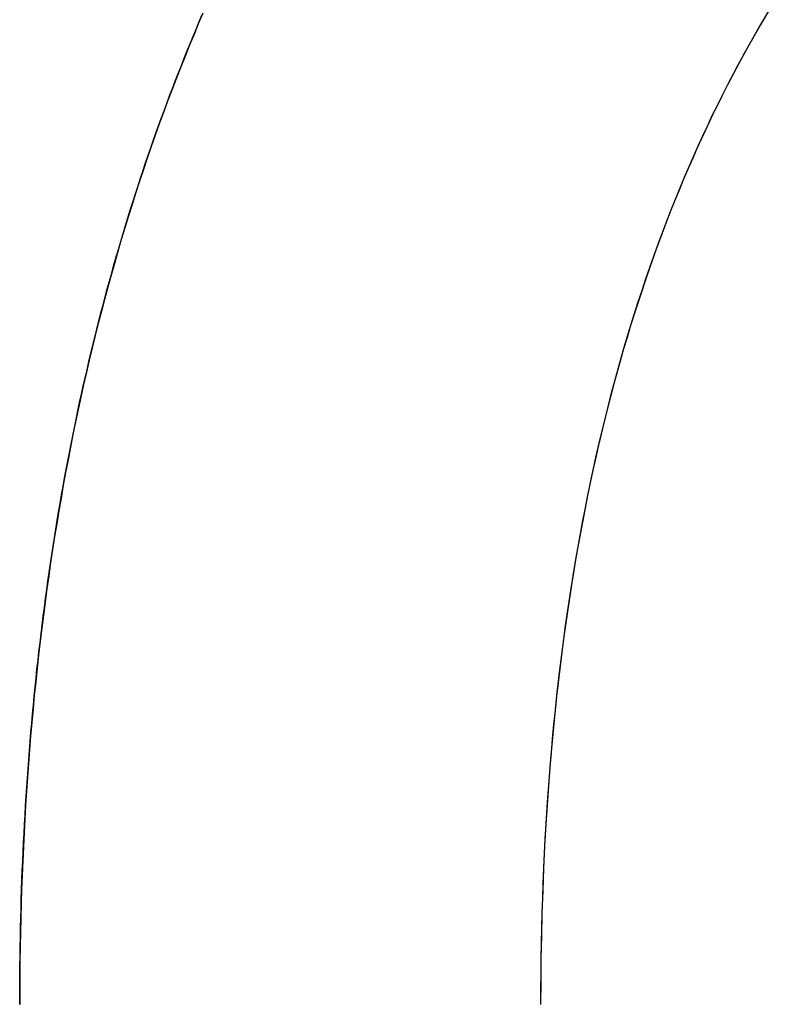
# Model space of a CAD drawing. Extents: x -3.81 to 3.81, y -1.89 to 1.9.
# Tile 137 of 149: x 0.7178 to 0.7386, y 1.2152 to 1.2426. Entities that reach past the tile are written whole.
import ezdxf

# ---------------------------------------------------------------- set-up
doc = ezdxf.new("R2010")
doc.units = 0
doc.layers.get('0').update_dxf_attribs({"linetype": 'CONTINUOUS'})

# ---------------------------------------------------------------- blocks, each defined once
blk = doc.blocks.new('*U1')
for p, q in [((0.71777, 1.215173, 4.21), (0.71777, 1.215173, 4.2098)), ((0.71777, 1.215173, 4.21), (0.71777, 1.215173, 4.2098)), ((0.732256, 1.215173, 4.21), (0.732256, 1.215173, 4.2098)), ((0.732256, 1.215173, 4.21), (0.732256, 1.215173, 4.2098))]:
    blk.add_line(p, q)
for points in [[(0.738503, 1.24264, 4.21), (0.738346, 1.24238, 4.21), (0.73819, 1.24211, 4.21), (0.738037, 1.24183, 4.21), (0.737886, 1.24156, 4.21), (0.737737, 1.24129, 4.21), (0.73759, 1.24101, 4.21), (0.737445, 1.24073, 4.21), (0.737302, 1.24045, 4.21), (0.737161, 1.24016, 4.21), (0.737021, 1.23988, 4.21), (0.736884, 1.23959, 4.21), (0.736749, 1.2393, 4.21), (0.736616, 1.23901, 4.21), (0.736485, 1.23871, 4.21), (0.736356, 1.23842, 4.21), (0.736229, 1.23812, 4.21), (0.736104, 1.23782, 4.21), (0.73598, 1.23751, 4.21), (0.735859, 1.23721, 4.21), (0.73574, 1.2369, 4.21), (0.735623, 1.23659, 4.21), (0.735508, 1.23628, 4.21), (0.735395, 1.23597, 4.21), (0.735284, 1.23566, 4.21), (0.735175, 1.23534, 4.21), (0.735068, 1.23502, 4.21), (0.734963, 1.2347, 4.21), (0.734859, 1.23438, 4.21), (0.734758, 1.23405, 4.21), (0.734659, 1.23372, 4.21), (0.734562, 1.2334, 4.21), (0.734467, 1.23306, 4.21), (0.734374, 1.23273, 4.21), (0.734283, 1.2324, 4.21), (0.734194, 1.23206, 4.21), (0.734107, 1.23172, 4.21), (0.734022, 1.23138, 4.21), (0.733939, 1.23103, 4.21), (0.733858, 1.23069, 4.21), (0.733778, 1.23034, 4.21), (0.733701, 1.22999, 4.21), (0.733626, 1.22964, 4.21), (0.733553, 1.22928, 4.21), (0.733482, 1.22893, 4.21), (0.733413, 1.22857, 4.21), (0.733346, 1.22821, 4.21), (0.733281, 1.22785, 4.21), (0.733218, 1.22748, 4.21), (0.733157, 1.22712, 4.21), (0.733098, 1.22675, 4.21), (0.733041, 1.22638, 4.21), (0.732986, 1.22601, 4.21), (0.732933, 1.22563, 4.21), (0.732882, 1.22526, 4.21), (0.732833, 1.22488, 4.21), (0.732786, 1.2245, 4.21), (0.73274, 1.22411, 4.21), (0.732697, 1.22373, 4.21), (0.732656, 1.22334, 4.21), (0.732617, 1.22295, 4.21), (0.73258, 1.22256, 4.21), (0.732545, 1.22217, 4.21), (0.732512, 1.22177, 4.21), (0.732481, 1.22138, 4.21), (0.732452, 1.22098, 4.21), (0.732425, 1.22058, 4.21), (0.7324, 1.22017, 4.21), (0.732377, 1.21977, 4.21), (0.732356, 1.21936, 4.21), (0.732337, 1.21895, 4.21), (0.73232, 1.21854, 4.21), (0.732305, 1.21813, 4.21), (0.732292, 1.21771, 4.21), (0.732281, 1.21729, 4.21), (0.732272, 1.21687, 4.21), (0.732265, 1.21645, 4.21), (0.73226, 1.21603, 4.21), (0.732257, 1.2156, 4.21), (0.732256, 1.21517, 4.21)], [(0.738615, 1.24283, 4.2098), (0.738378, 1.24243, 4.2098), (0.738144, 1.24203, 4.2098), (0.737916, 1.24162, 4.2098), (0.737692, 1.2412, 4.2098), (0.737472, 1.24078, 4.2098), (0.737257, 1.24036, 4.2098), (0.737046, 1.23993, 4.2098), (0.73684, 1.23949, 4.2098), (0.736639, 1.23906, 4.2098), (0.736442, 1.23861, 4.2098), (0.73625, 1.23817, 4.2098), (0.736062, 1.23771, 4.2098), (0.735878, 1.23726, 4.2098), (0.735699, 1.2368, 4.2098), (0.735525, 1.23633, 4.2098), (0.735355, 1.23586, 4.2098), (0.73519, 1.23538, 4.2098), (0.735029, 1.2349, 4.2098), (0.734873, 1.23442, 4.2098), (0.734721, 1.23393, 4.2098), (0.734574, 1.23344, 4.2098), (0.734432, 1.23294, 4.2098), (0.734294, 1.23243, 4.2098), (0.73416, 1.23193, 4.2098), (0.734031, 1.23141, 4.2098), (0.733906, 1.2309, 4.2098), (0.733786, 1.23038, 4.2098), (0.733671, 1.22985, 4.2098), (0.73356, 1.22932, 4.2098), (0.733454, 1.22878, 4.2098), (0.733352, 1.22824, 4.2098), (0.733254, 1.2277, 4.2098), (0.733162, 1.22715, 4.2098), (0.733073, 1.22659, 4.2098), (0.73299, 1.22603, 4.2098), (0.73291, 1.22547, 4.2098), (0.732836, 1.2249, 4.2098), (0.732765, 1.22433, 4.2098), (0.7327, 1.22375, 4.2098), (0.732639, 1.22317, 4.2098), (0.732582, 1.22258, 4.2098), (0.73253, 1.22199, 4.2098), (0.732482, 1.22139, 4.2098), (0.732439, 1.22079, 4.2098), (0.732401, 1.22019, 4.2098), (0.732367, 1.21958, 4.2098), (0.732338, 1.21896, 4.2098), (0.732313, 1.21834, 4.2098), (0.732292, 1.21772, 4.2098), (0.732276, 1.21709, 4.2098), (0.732265, 1.21645, 4.2098), (0.732258, 1.21582, 4.2098), (0.732256, 1.21517, 4.2098)], [(0.738615, 1.24283, 4.2098), (0.738378, 1.24243, 4.2098), (0.738144, 1.24203, 4.2098), (0.737916, 1.24162, 4.2098), (0.737692, 1.2412, 4.2098), (0.737472, 1.24078, 4.2098), (0.737257, 1.24036, 4.2098), (0.737046, 1.23993, 4.2098), (0.73684, 1.23949, 4.2098), (0.736639, 1.23906, 4.2098), (0.736442, 1.23861, 4.2098), (0.73625, 1.23817, 4.2098), (0.736062, 1.23771, 4.2098), (0.735878, 1.23726, 4.2098), (0.735699, 1.2368, 4.2098), (0.735525, 1.23633, 4.2098), (0.735355, 1.23586, 4.2098), (0.73519, 1.23538, 4.2098), (0.735029, 1.2349, 4.2098), (0.734873, 1.23442, 4.2098), (0.734721, 1.23393, 4.2098), (0.734574, 1.23344, 4.2098), (0.734432, 1.23294, 4.2098), (0.734294, 1.23243, 4.2098), (0.73416, 1.23193, 4.2098), (0.734031, 1.23141, 4.2098), (0.733906, 1.2309, 4.2098), (0.733786, 1.23038, 4.2098), (0.733671, 1.22985, 4.2098), (0.73356, 1.22932, 4.2098), (0.733454, 1.22878, 4.2098), (0.733352, 1.22824, 4.2098), (0.733254, 1.2277, 4.2098), (0.733162, 1.22715, 4.2098), (0.733073, 1.22659, 4.2098), (0.73299, 1.22603, 4.2098), (0.73291, 1.22547, 4.2098), (0.732836, 1.2249, 4.2098), (0.732765, 1.22433, 4.2098), (0.7327, 1.22375, 4.2098), (0.732639, 1.22317, 4.2098), (0.732582, 1.22258, 4.2098), (0.73253, 1.22199, 4.2098), (0.732482, 1.22139, 4.2098), (0.732439, 1.22079, 4.2098), (0.732401, 1.22019, 4.2098), (0.732367, 1.21958, 4.2098), (0.732338, 1.21896, 4.2098), (0.732313, 1.21834, 4.2098), (0.732292, 1.21772, 4.2098), (0.732276, 1.21709, 4.2098), (0.732265, 1.21645, 4.2098), (0.732258, 1.21582, 4.2098), (0.732256, 1.21517, 4.2098)], [(0.738503, 1.24264, 4.21), (0.738346, 1.24238, 4.21), (0.73819, 1.24211, 4.21), (0.738037, 1.24183, 4.21), (0.737886, 1.24156, 4.21), (0.737737, 1.24129, 4.21), (0.73759, 1.24101, 4.21), (0.737445, 1.24073, 4.21), (0.737302, 1.24045, 4.21), (0.737161, 1.24016, 4.21), (0.737021, 1.23988, 4.21), (0.736884, 1.23959, 4.21), (0.736749, 1.2393, 4.21), (0.736616, 1.23901, 4.21), (0.736485, 1.23871, 4.21), (0.736356, 1.23842, 4.21), (0.736229, 1.23812, 4.21), (0.736104, 1.23782, 4.21), (0.73598, 1.23751, 4.21), (0.735859, 1.23721, 4.21), (0.73574, 1.2369, 4.21), (0.735623, 1.23659, 4.21), (0.735508, 1.23628, 4.21), (0.735395, 1.23597, 4.21), (0.735284, 1.23566, 4.21), (0.735175, 1.23534, 4.21), (0.735068, 1.23502, 4.21), (0.734963, 1.2347, 4.21), (0.734859, 1.23438, 4.21), (0.734758, 1.23405, 4.21), (0.734659, 1.23372, 4.21), (0.734562, 1.2334, 4.21), (0.734467, 1.23306, 4.21), (0.734374, 1.23273, 4.21), (0.734283, 1.2324, 4.21), (0.734194, 1.23206, 4.21), (0.734107, 1.23172, 4.21), (0.734022, 1.23138, 4.21), (0.733939, 1.23103, 4.21), (0.733858, 1.23069, 4.21), (0.733778, 1.23034, 4.21), (0.733701, 1.22999, 4.21), (0.733626, 1.22964, 4.21), (0.733553, 1.22928, 4.21), (0.733482, 1.22893, 4.21), (0.733413, 1.22857, 4.21), (0.733346, 1.22821, 4.21), (0.733281, 1.22785, 4.21), (0.733218, 1.22748, 4.21), (0.733157, 1.22712, 4.21), (0.733098, 1.22675, 4.21), (0.733041, 1.22638, 4.21), (0.732986, 1.22601, 4.21), (0.732933, 1.22563, 4.21), (0.732882, 1.22526, 4.21), (0.732833, 1.22488, 4.21), (0.732786, 1.2245, 4.21), (0.73274, 1.22411, 4.21), (0.732697, 1.22373, 4.21), (0.732656, 1.22334, 4.21), (0.732617, 1.22295, 4.21), (0.73258, 1.22256, 4.21), (0.732545, 1.22217, 4.21), (0.732512, 1.22177, 4.21), (0.732481, 1.22138, 4.21), (0.732452, 1.22098, 4.21), (0.732425, 1.22058, 4.21), (0.7324, 1.22017, 4.21), (0.732377, 1.21977, 4.21), (0.732356, 1.21936, 4.21), (0.732337, 1.21895, 4.21), (0.73232, 1.21854, 4.21), (0.732305, 1.21813, 4.21), (0.732292, 1.21771, 4.21), (0.732281, 1.21729, 4.21), (0.732272, 1.21687, 4.21), (0.732265, 1.21645, 4.21), (0.73226, 1.21603, 4.21), (0.732257, 1.2156, 4.21), (0.732256, 1.21517, 4.21)], [(0.71777, 1.21517, 4.21), (0.717771, 1.21544, 4.21), (0.717772, 1.21571, 4.21), (0.717774, 1.21598, 4.21), (0.717776, 1.21625, 4.21), (0.71778, 1.21651, 4.21), (0.717784, 1.21678, 4.21), (0.717789, 1.21704, 4.21), (0.717794, 1.21731, 4.21), (0.7178, 1.21757, 4.21), (0.717807, 1.21784, 4.21), (0.717815, 1.2181, 4.21), (0.717824, 1.21836, 4.21), (0.717833, 1.21862, 4.21), (0.717843, 1.21889, 4.21), (0.717854, 1.21915, 4.21), (0.717865, 1.21941, 4.21), (0.717878, 1.21967, 4.21), (0.717891, 1.21993, 4.21), (0.717904, 1.22018, 4.21), (0.717919, 1.22044, 4.21), (0.717934, 1.2207, 4.21), (0.71795, 1.22096, 4.21), (0.717967, 1.22121, 4.21), (0.717984, 1.22147, 4.21), (0.718002, 1.22172, 4.21), (0.718021, 1.22198, 4.21), (0.718041, 1.22223, 4.21), (0.718061, 1.22248, 4.21), (0.718083, 1.22274, 4.21), (0.718104, 1.22299, 4.21), (0.718127, 1.22324, 4.21), (0.71815, 1.22349, 4.21), (0.718175, 1.22374, 4.21), (0.718199, 1.22399, 4.21), (0.718225, 1.22424, 4.21), (0.718251, 1.22449, 4.21), (0.718279, 1.22474, 4.21), (0.718306, 1.22498, 4.21), (0.718335, 1.22523, 4.21), (0.718364, 1.22548, 4.21), (0.718394, 1.22572, 4.21), (0.718425, 1.22597, 4.21), (0.718457, 1.22621, 4.21), (0.718489, 1.22646, 4.21), (0.718522, 1.2267, 4.21), (0.718556, 1.22694, 4.21), (0.71859, 1.22718, 4.21), (0.718626, 1.22743, 4.21), (0.718662, 1.22767, 4.21), (0.718698, 1.22791, 4.21), (0.718736, 1.22815, 4.21), (0.718774, 1.22839, 4.21), (0.718813, 1.22863, 4.21), (0.718853, 1.22886, 4.21), (0.718893, 1.2291, 4.21), (0.718935, 1.22934, 4.21), (0.718976, 1.22957, 4.21), (0.719019, 1.22981, 4.21), (0.719063, 1.23005, 4.21), (0.719107, 1.23028, 4.21), (0.719152, 1.23051, 4.21), (0.719197, 1.23075, 4.21), (0.719244, 1.23098, 4.21), (0.719291, 1.23121, 4.21), (0.719339, 1.23144, 4.21), (0.719387, 1.23168, 4.21), (0.719437, 1.23191, 4.21), (0.719487, 1.23214, 4.21), (0.719538, 1.23237, 4.21), (0.719589, 1.23259, 4.21), (0.719642, 1.23282, 4.21), (0.719695, 1.23305, 4.21), (0.719749, 1.23328, 4.21), (0.719803, 1.2335, 4.21), (0.719859, 1.23373, 4.21), (0.719915, 1.23395, 4.21), (0.719971, 1.23418, 4.21), (0.720029, 1.2344, 4.21), (0.720087, 1.23463, 4.21), (0.720146, 1.23485, 4.21), (0.720206, 1.23507, 4.21), (0.720266, 1.23529, 4.21), (0.720328, 1.23551, 4.21), (0.72039, 1.23574, 4.21), (0.720452, 1.23596, 4.21), (0.720516, 1.23617, 4.21), (0.72058, 1.23639, 4.21), (0.720645, 1.23661, 4.21), (0.720711, 1.23683, 4.21), (0.720777, 1.23705, 4.21), (0.720844, 1.23726, 4.21), (0.720912, 1.23748, 4.21), (0.720981, 1.23769, 4.21), (0.721051, 1.23791, 4.21), (0.721121, 1.23812, 4.21), (0.721192, 1.23834, 4.21), (0.721263, 1.23855, 4.21), (0.721335, 1.23876, 4.21), (0.721408, 1.23897, 4.21), (0.721482, 1.23919, 4.21), (0.721556, 1.2394, 4.21), (0.721631, 1.23961, 4.21), (0.721707, 1.23981, 4.21), (0.721784, 1.24002, 4.21), (0.721861, 1.24023, 4.21), (0.721938, 1.24044, 4.21), (0.722017, 1.24064, 4.21), (0.722096, 1.24085, 4.21), (0.722176, 1.24106, 4.21), (0.722256, 1.24126, 4.21), (0.722337, 1.24146, 4.21), (0.722419, 1.24167, 4.21), (0.722502, 1.24187, 4.21), (0.722585, 1.24207, 4.21), (0.722669, 1.24227, 4.21), (0.722754, 1.24248, 4.21), (0.722839, 1.24268, 4.21)], [(0.722865, 1.24274, 4.2098), (0.722737, 1.24244, 4.2098), (0.72261, 1.24213, 4.2098), (0.722485, 1.24183, 4.2098), (0.722361, 1.24152, 4.2098), (0.722239, 1.24122, 4.2098), (0.722119, 1.24091, 4.2098), (0.721999, 1.2406, 4.2098), (0.721882, 1.24029, 4.2098), (0.721766, 1.23998, 4.2098), (0.721652, 1.23966, 4.2098), (0.721539, 1.23935, 4.2098), (0.721427, 1.23903, 4.2098), (0.721318, 1.23871, 4.2098), (0.72121, 1.23839, 4.2098), (0.721103, 1.23807, 4.2098), (0.720998, 1.23775, 4.2098), (0.720895, 1.23742, 4.2098), (0.720793, 1.2371, 4.2098), (0.720693, 1.23677, 4.2098), (0.720595, 1.23644, 4.2098), (0.720498, 1.23611, 4.2098), (0.720404, 1.23578, 4.2098), (0.72031, 1.23545, 4.2098), (0.720219, 1.23512, 4.2098), (0.720129, 1.23478, 4.2098), (0.720041, 1.23445, 4.2098), (0.719954, 1.23411, 4.2098), (0.719869, 1.23377, 4.2098), (0.719786, 1.23343, 4.2098), (0.719705, 1.23309, 4.2098), (0.719625, 1.23275, 4.2098), (0.719547, 1.23241, 4.2098), (0.719471, 1.23206, 4.2098), (0.719396, 1.23172, 4.2098), (0.719323, 1.23137, 4.2098), (0.719251, 1.23102, 4.2098), (0.719182, 1.23067, 4.2098), (0.719114, 1.23032, 4.2098), (0.719047, 1.22996, 4.2098), (0.718983, 1.22961, 4.2098), (0.71892, 1.22925, 4.2098), (0.718859, 1.2289, 4.2098), (0.718799, 1.22854, 4.2098), (0.718741, 1.22818, 4.2098), (0.718685, 1.22782, 4.2098), (0.71863, 1.22746, 4.2098), (0.718577, 1.22709, 4.2098), (0.718526, 1.22673, 4.2098), (0.718476, 1.22636, 4.2098), (0.718429, 1.226, 4.2098), (0.718382, 1.22563, 4.2098), (0.718338, 1.22526, 4.2098), (0.718295, 1.22489, 4.2098), (0.718254, 1.22451, 4.2098), (0.718215, 1.22414, 4.2098), (0.718177, 1.22376, 4.2098), (0.718141, 1.22339, 4.2098), (0.718106, 1.22301, 4.2098), (0.718073, 1.22263, 4.2098), (0.718042, 1.22225, 4.2098), (0.718013, 1.22187, 4.2098), (0.717985, 1.22148, 4.2098), (0.717959, 1.2211, 4.2098), (0.717935, 1.22071, 4.2098), (0.717912, 1.22033, 4.2098), (0.717891, 1.21994, 4.2098), (0.717872, 1.21955, 4.2098), (0.717854, 1.21916, 4.2098), (0.717838, 1.21876, 4.2098), (0.717824, 1.21837, 4.2098), (0.717811, 1.21798, 4.2098), (0.717801, 1.21758, 4.2098), (0.717791, 1.21718, 4.2098), (0.717784, 1.21678, 4.2098), (0.717778, 1.21638, 4.2098), (0.717774, 1.21598, 4.2098), (0.717771, 1.21558, 4.2098), (0.71777, 1.21517, 4.2098)], [(0.722865, 1.24274, 4.2098), (0.722737, 1.24244, 4.2098), (0.72261, 1.24213, 4.2098), (0.722485, 1.24183, 4.2098), (0.722361, 1.24152, 4.2098), (0.722239, 1.24122, 4.2098), (0.722119, 1.24091, 4.2098), (0.721999, 1.2406, 4.2098), (0.721882, 1.24029, 4.2098), (0.721766, 1.23998, 4.2098), (0.721652, 1.23966, 4.2098), (0.721539, 1.23935, 4.2098), (0.721427, 1.23903, 4.2098), (0.721318, 1.23871, 4.2098), (0.72121, 1.23839, 4.2098), (0.721103, 1.23807, 4.2098), (0.720998, 1.23775, 4.2098), (0.720895, 1.23742, 4.2098), (0.720793, 1.2371, 4.2098), (0.720693, 1.23677, 4.2098), (0.720595, 1.23644, 4.2098), (0.720498, 1.23611, 4.2098), (0.720404, 1.23578, 4.2098), (0.72031, 1.23545, 4.2098), (0.720219, 1.23512, 4.2098), (0.720129, 1.23478, 4.2098), (0.720041, 1.23445, 4.2098), (0.719954, 1.23411, 4.2098), (0.719869, 1.23377, 4.2098), (0.719786, 1.23343, 4.2098), (0.719705, 1.23309, 4.2098), (0.719625, 1.23275, 4.2098), (0.719547, 1.23241, 4.2098), (0.719471, 1.23206, 4.2098), (0.719396, 1.23172, 4.2098), (0.719323, 1.23137, 4.2098), (0.719251, 1.23102, 4.2098), (0.719182, 1.23067, 4.2098), (0.719114, 1.23032, 4.2098), (0.719047, 1.22996, 4.2098), (0.718983, 1.22961, 4.2098), (0.71892, 1.22925, 4.2098), (0.718859, 1.2289, 4.2098), (0.718799, 1.22854, 4.2098), (0.718741, 1.22818, 4.2098), (0.718685, 1.22782, 4.2098), (0.71863, 1.22746, 4.2098), (0.718577, 1.22709, 4.2098), (0.718526, 1.22673, 4.2098), (0.718476, 1.22636, 4.2098), (0.718429, 1.226, 4.2098), (0.718382, 1.22563, 4.2098), (0.718338, 1.22526, 4.2098), (0.718295, 1.22489, 4.2098), (0.718254, 1.22451, 4.2098), (0.718215, 1.22414, 4.2098), (0.718177, 1.22376, 4.2098), (0.718141, 1.22339, 4.2098), (0.718106, 1.22301, 4.2098), (0.718073, 1.22263, 4.2098), (0.718042, 1.22225, 4.2098), (0.718013, 1.22187, 4.2098), (0.717985, 1.22148, 4.2098), (0.717959, 1.2211, 4.2098), (0.717935, 1.22071, 4.2098), (0.717912, 1.22033, 4.2098), (0.717891, 1.21994, 4.2098), (0.717872, 1.21955, 4.2098), (0.717854, 1.21916, 4.2098), (0.717838, 1.21876, 4.2098), (0.717824, 1.21837, 4.2098), (0.717811, 1.21798, 4.2098), (0.717801, 1.21758, 4.2098), (0.717791, 1.21718, 4.2098), (0.717784, 1.21678, 4.2098), (0.717778, 1.21638, 4.2098), (0.717774, 1.21598, 4.2098), (0.717771, 1.21558, 4.2098), (0.71777, 1.21517, 4.2098)], [(0.71777, 1.21517, 4.21), (0.717771, 1.21544, 4.21), (0.717772, 1.21571, 4.21), (0.717774, 1.21598, 4.21), (0.717776, 1.21625, 4.21), (0.71778, 1.21651, 4.21), (0.717784, 1.21678, 4.21), (0.717789, 1.21704, 4.21), (0.717794, 1.21731, 4.21), (0.7178, 1.21757, 4.21), (0.717807, 1.21784, 4.21), (0.717815, 1.2181, 4.21), (0.717824, 1.21836, 4.21), (0.717833, 1.21862, 4.21), (0.717843, 1.21889, 4.21), (0.717854, 1.21915, 4.21), (0.717865, 1.21941, 4.21), (0.717878, 1.21967, 4.21), (0.717891, 1.21993, 4.21), (0.717904, 1.22018, 4.21), (0.717919, 1.22044, 4.21), (0.717934, 1.2207, 4.21), (0.71795, 1.22096, 4.21), (0.717967, 1.22121, 4.21), (0.717984, 1.22147, 4.21), (0.718002, 1.22172, 4.21), (0.718021, 1.22198, 4.21), (0.718041, 1.22223, 4.21), (0.718061, 1.22248, 4.21), (0.718083, 1.22274, 4.21), (0.718104, 1.22299, 4.21), (0.718127, 1.22324, 4.21), (0.71815, 1.22349, 4.21), (0.718175, 1.22374, 4.21), (0.718199, 1.22399, 4.21), (0.718225, 1.22424, 4.21), (0.718251, 1.22449, 4.21), (0.718279, 1.22474, 4.21), (0.718306, 1.22498, 4.21), (0.718335, 1.22523, 4.21), (0.718364, 1.22548, 4.21), (0.718394, 1.22572, 4.21), (0.718425, 1.22597, 4.21), (0.718457, 1.22621, 4.21), (0.718489, 1.22646, 4.21), (0.718522, 1.2267, 4.21), (0.718556, 1.22694, 4.21), (0.71859, 1.22718, 4.21), (0.718626, 1.22743, 4.21), (0.718662, 1.22767, 4.21), (0.718698, 1.22791, 4.21), (0.718736, 1.22815, 4.21), (0.718774, 1.22839, 4.21), (0.718813, 1.22863, 4.21), (0.718853, 1.22886, 4.21), (0.718893, 1.2291, 4.21), (0.718935, 1.22934, 4.21), (0.718976, 1.22957, 4.21), (0.719019, 1.22981, 4.21), (0.719063, 1.23005, 4.21), (0.719107, 1.23028, 4.21), (0.719152, 1.23051, 4.21), (0.719197, 1.23075, 4.21), (0.719244, 1.23098, 4.21), (0.719291, 1.23121, 4.21), (0.719339, 1.23144, 4.21), (0.719387, 1.23168, 4.21), (0.719437, 1.23191, 4.21), (0.719487, 1.23214, 4.21), (0.719538, 1.23237, 4.21), (0.719589, 1.23259, 4.21), (0.719642, 1.23282, 4.21), (0.719695, 1.23305, 4.21), (0.719749, 1.23328, 4.21), (0.719803, 1.2335, 4.21), (0.719859, 1.23373, 4.21), (0.719915, 1.23395, 4.21), (0.719971, 1.23418, 4.21), (0.720029, 1.2344, 4.21), (0.720087, 1.23463, 4.21), (0.720146, 1.23485, 4.21), (0.720206, 1.23507, 4.21), (0.720266, 1.23529, 4.21), (0.720328, 1.23551, 4.21), (0.72039, 1.23574, 4.21), (0.720452, 1.23596, 4.21), (0.720516, 1.23617, 4.21), (0.72058, 1.23639, 4.21), (0.720645, 1.23661, 4.21), (0.720711, 1.23683, 4.21), (0.720777, 1.23705, 4.21), (0.720844, 1.23726, 4.21), (0.720912, 1.23748, 4.21), (0.720981, 1.23769, 4.21), (0.721051, 1.23791, 4.21), (0.721121, 1.23812, 4.21), (0.721192, 1.23834, 4.21), (0.721263, 1.23855, 4.21), (0.721335, 1.23876, 4.21), (0.721408, 1.23897, 4.21), (0.721482, 1.23919, 4.21), (0.721556, 1.2394, 4.21), (0.721631, 1.23961, 4.21), (0.721707, 1.23981, 4.21), (0.721784, 1.24002, 4.21), (0.721861, 1.24023, 4.21), (0.721938, 1.24044, 4.21), (0.722017, 1.24064, 4.21), (0.722096, 1.24085, 4.21), (0.722176, 1.24106, 4.21), (0.722256, 1.24126, 4.21), (0.722337, 1.24146, 4.21), (0.722419, 1.24167, 4.21), (0.722502, 1.24187, 4.21), (0.722585, 1.24207, 4.21), (0.722669, 1.24227, 4.21), (0.722754, 1.24248, 4.21), (0.722839, 1.24268, 4.21)]]:
    blk.add_polyline3d(points)

msp = doc.modelspace()

# ---------------------------------------------------------------- block references
msp.add_blockref('*U1', (0, 0))

doc.saveas('drawing.dxf')
